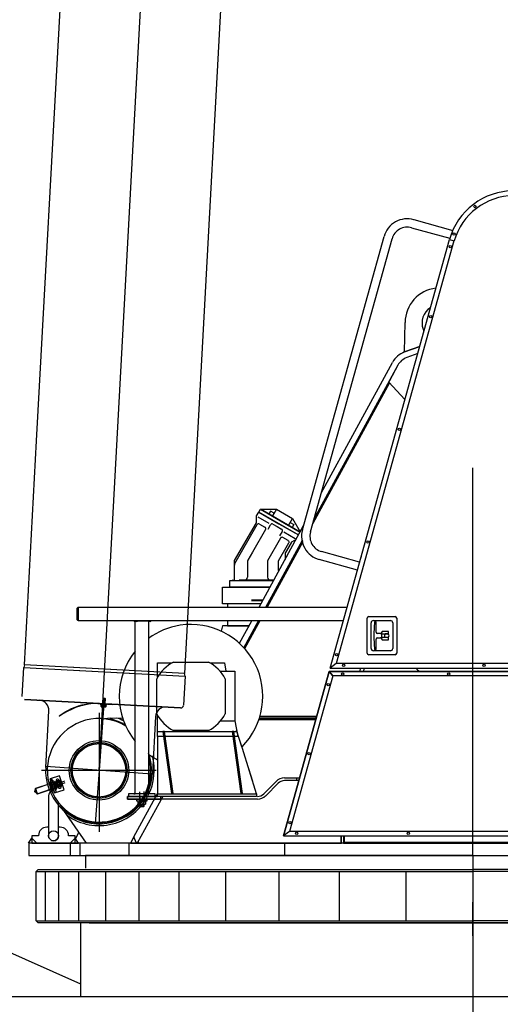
# Model space of a CAD drawing. Extents: x 26250 to 211390, y 12641 to 169243.
# Tile 95 of 132: x 191699 to 193138, y 14578 to 17525. Entities that reach past the tile are written whole.
import ezdxf

# ---------------------------------------------------------------- set-up
doc = ezdxf.new("R2010")
doc.units = 0
doc.header["$LTSCALE"] = 212.5
doc.linetypes.add('CENTER', pattern=[50.5, 30, -9, 2.5, -9])
doc.linetypes.add('HIDDEN', pattern=[12.6, 8.4, -4.2])
doc.layers.add('11', color=7, linetype='CONTINUOUS')

# ---------------------------------------------------------------- blocks, each defined once
blk = doc.blocks.new('*G37')
at = {"layer": '11', "color": 7, "linetype": 'CONTINUOUS'}
for p, q in [((191976.2, 15473.8), (191918.9, 15477.7)), ((191919, 15479.7), (191976.3, 15475.8)), ((191976.3, 15475.8), (191976.2, 15473.8)), ((191818.4, 15440), (191817.2, 15441.6))]:
    blk.add_line(p, q, dxfattribs=at)
at = {"layer": '11', "color": 7, "linetype": 'CENTER'}
blk.add_line((192096, 15266.9), (191776.8, 15289.2), dxfattribs=at)
at = {"layer": '11', "color": 7, "linetype": 'CONTINUOUS'}
blk.add_lwpolyline([(191817.2, 15441.6), (191825.9, 15447.6), (191835, 15453.2), (191844.5, 15458.3), (191854.4, 15462.9), (191864.6, 15467), (191875.1, 15470.6), (191885.8, 15473.7), (191896.8, 15476.3), (191907.9, 15478.3), (191919, 15479.7)], dxfattribs=at)
blk.add_circle((191936.4, 15278), 80, dxfattribs=at)
blk.add_arc((191936.4, 15278), 200.5, 95.0224, 126.0936, dxfattribs=at)
blk = doc.blocks.new('*G39')
at = {"layer": '11', "color": 7, "linetype": 'CONTINUOUS'}
for p, q in [((192879.3, 16926.5), (192995.9, 16894)), ((192872.6, 16902.4), (192986.9, 16870.6)), ((192545.6, 15998.3), (192790, 16876.1)), ((192569.7, 15991.6), (192814.1, 16869.4)), ((192717, 15901.3), (192602.7, 15933.1)), ((192710.3, 15877.2), (192596, 15909)), ((191873.9, 15765.9), (191871.1, 15763.1)), ((191871.1, 15763.1), (191873.9, 15763.1)), ((191871.4, 15763.3), (191871.4, 15763.1)), ((191871.9, 15763.9), (191871.9, 15763.1)), ((191873.3, 15763.1), (191872.2, 15764.2)), ((191872.2, 15763.1), (191872.2, 15763.6)), ((191872.5, 15764.5), (191873.9, 15763.1)), ((191873.9, 15763.6), (191872.8, 15764.7)), ((191873.1, 15765), (191873.9, 15764.1)), ((191873.6, 15765.6), (191873.6, 15765.3)), ((191873.9, 15726), (191873.9, 15766)), ((191873.9, 15766), (192679.4, 15766)), ((191873.9, 15765.8), (191873.9, 15765.9)), ((191873.9, 15763.1), (191873.9, 15765.9)), ((191873.9, 15764.7), (191873.9, 15765.3)), ((191873.9, 15726.2), (191871.1, 15729)), ((191871.1, 15729), (191873.9, 15729)), ((191871.4, 15728.8), (191871.4, 15729)), ((191871.9, 15728.2), (191871.9, 15729)), ((191872.2, 15729), (191872.2, 15728.5)), ((191873.3, 15729), (191872.2, 15727.9)), ((191872.5, 15727.6), (191873.9, 15729)), ((191873.9, 15728.5), (191872.8, 15727.3)), ((191873.1, 15727.1), (191873.9, 15728)), ((191873.6, 15726.5), (191873.6, 15726.8)), ((191873.9, 15729), (191873.9, 15726.2)), ((191873.9, 15727.4), (191873.9, 15726.8)), ((191873.9, 15726.3), (191873.9, 15726.2)), ((192668.2, 15726), (191873.9, 15726)), ((192044.5, 15722.5), (192041, 15726)), ((192041, 15726), (192044.5, 15726)), ((192041.3, 15725.7), (192041.3, 15726)), ((192042, 15725), (192043, 15726)), ((192042.3, 15726), (192042.3, 15725.3)), ((192043.7, 15726), (192042.3, 15724.6)), ((192042.7, 15724.3), (192044.4, 15726)), ((192044.5, 15725.4), (192043, 15723.9)), ((192043.4, 15723.6), (192044.5, 15724.7)), ((192044.1, 15722.9), (192044.1, 15723.3)), ((192044.5, 15726), (192044.5, 15722.5)), ((192044.5, 15207.8), (192044.5, 15726)), ((192044.5, 15726), (192084.5, 15726)), ((192044.5, 15724), (192044.5, 15723.2)), ((192044.5, 15722.6), (192044.5, 15722.5)), ((192049.5, 15722.3), (192046, 15726)), ((192046, 15726), (192049.5, 15726)), ((192046.2, 15726), (192048.6, 15723.6)), ((192050, 15722.6), (192046.6, 15726)), ((192046.9, 15726), (192049.9, 15723)), ((192049.9, 15723.4), (192047.3, 15726)), ((192047.6, 15726), (192049.8, 15723.8)), ((192049.8, 15724.2), (192048, 15726)), ((192048.3, 15726), (192049.7, 15724.6)), ((192049.6, 15725), (192048.7, 15726)), ((192049, 15726), (192049, 15725.4)), ((192049.5, 15726), (192049.5, 15722.3)), ((192049.5, 15725.9), (192049.5, 15726)), ((192084.5, 15726), (192084.5, 15689.8)), ((192089.5, 15722.5), (192093, 15726)), ((192093, 15726), (192089.5, 15726)), ((192089.5, 15726), (192089.5, 15722.5)), ((192089.5, 15725.4), (192091, 15723.9)), ((192090.6, 15723.6), (192089.5, 15724.7)), ((192089.5, 15724), (192089.5, 15723.2)), ((192089.5, 15722.6), (192089.5, 15722.5)), ((192091.3, 15724.3), (192089.6, 15726)), ((192089.9, 15722.9), (192089.9, 15723.3)), ((192090.3, 15726), (192091.7, 15724.6)), ((192092, 15725), (192091, 15726)), ((192091.7, 15726), (192091.7, 15725.3)), ((192092.7, 15725.7), (192092.7, 15726)), ((192084.5, 15689.8), (192084.5, 15643.9)), ((192084.5, 15643.9), (192084.5, 15207.8)), ((192728.5, 15574), (192731.3, 15584)), ((191952.8, 15432.2), (191952.8, 15432.2)), ((191953.4, 15432.1), (191953.4, 15432.3)), ((191970.4, 15429.3), (191970.4, 15429.7)), ((192429.8, 15207.7), (192467, 15244.8)), ((192472.6, 15239.2), (192435.5, 15202)), ((192491.7, 15255.1), (192537.1, 15255.1)), ((192534.9, 15247.1), (192491.7, 15247.1)), ((192044.5, 15212), (192040.3, 15207.8)), ((192043.5, 15207.8), (192041.9, 15209.4)), ((192042.3, 15209.8), (192044.4, 15207.8)), ((192044.5, 15208.5), (192042.7, 15210.3)), ((192043.2, 15210.7), (192044.5, 15209.3)), ((192044.5, 15210.2), (192043.6, 15211.1)), ((192044, 15211.5), (192044, 15211)), ((192044.5, 15211.9), (192044.5, 15212)), ((192044.5, 15207.8), (192044.5, 15212)), ((192084.5, 15211.9), (192084.5, 15212)), ((192084.5, 15212), (192088.7, 15207.8)), ((192084.5, 15207.8), (192084.5, 15212)), ((192084.5, 15210.2), (192085.4, 15211.1)), ((192085.8, 15210.7), (192084.5, 15209.3)), ((192084.5, 15208.5), (192086.3, 15210.3)), ((192086.7, 15209.8), (192084.6, 15207.8)), ((192085, 15211.5), (192085, 15211)), ((192085.5, 15207.8), (192087.1, 15209.4)), ((192021.9, 15191.8), (192021.9, 15199.8)), ((192021.9, 15199.8), (192060, 15199.8)), ((192410.7, 15191.8), (192021.9, 15191.8)), ((192040.3, 15207.8), (192044.5, 15207.8)), ((192040.6, 15208.1), (192040.6, 15207.8)), ((192041.5, 15209), (192042.7, 15207.8)), ((192041.8, 15207.8), (192041.8, 15208.6)), ((192084.5, 15207.8), (192044.5, 15207.8)), ((192060, 15199.8), (192111.9, 15199.8)), ((192088.7, 15207.8), (192084.5, 15207.8)), ((192087.5, 15209), (192086.3, 15207.8)), ((192087.2, 15207.8), (192087.2, 15208.6)), ((192088.4, 15208.1), (192088.4, 15207.8)), ((191821, 15174.5), (191821, 15174.5)), ((191835.2, 15160.5), (191835.2, 15160.6)), ((191735.3, 15075), (191735.3, 15074.6)), ((192051.1, 15060.1), (192053.2, 15063.8)), ((192053.2, 15063.8), (192055.4, 15060.1)), ((191750.1, 15060.1), (191750.1, 15060.1)), ((192050.9, 15060.1), (192050.9, 15060.2)), ((192055.4, 15060.1), (192051.1, 15060.1)), ((192055.1, 15060.1), (192055.1, 15060.3))]:
    blk.add_line(p, q, dxfattribs=at)
for radius in [89, 80]:
    blk.add_circle((191936.4, 15278), radius, dxfattribs=at)
for centre, radius, start, end in [((192859.9, 16856.6), 72.5, 74.4434, 164.4435), ((192859.9, 16856.6), 47.5, 74.4388, 164.4413), ((192615.5, 15978.8), 72.5, 164.4382, -105.5565), ((192615.5, 15978.8), 47.5, 164.4365, -105.56), ((192491.7, 15220.1), 35, 90, 134.9965), ((192491.7, 15220.1), 27, 90, 134.9973), ((192410.7, 15226.8), 27, -90, -44.9779), ((192410.7, 15226.8), 35, -90, -44.995)]:
    blk.add_arc(centre, radius, start, end, dxfattribs=at)
blk = doc.blocks.new('*G51')
at = {"layer": '11', "color": 7, "linetype": 'CONTINUOUS'}
for p, q in [((192628.7, 15584), (192985.8, 16866.7)), ((192998.8, 16863.1), (192646.5, 15597.5)), ((192985.8, 16866.7), (193000.3, 16862.7)), ((192985.8, 16866.7), (192998.8, 16863.1)), ((192851.7, 16530.4), (192852.8, 16618.6)), ((192907.2, 16598.5), (192909.4, 16592.4)), ((192851.7, 16530.4), (192896.8, 16547.2)), ((192896.8, 16547.2), (192851.7, 16530.4)), ((192890.9, 16525.7), (192857.9, 16513.6)), ((192890.9, 16525.7), (192857.9, 16513.6)), ((192890.9, 16525.7), (192857.9, 16513.6)), ((192831.4, 16490.6), (192580.6, 16030.9)), ((192831.4, 16490.6), (192580.6, 16030.9)), ((192602, 16107.6), (192815.6, 16499.2)), ((192831.4, 16490.6), (192797, 16427.5)), ((192806.5, 16437.9), (192576.6, 16016.5)), ((192580.6, 16030.9), (192804.1, 16440.5)), ((192804.1, 16440.5), (192852.6, 16388.4)), ((192408.3, 16040), (192415.3, 16050.9)), ((192408.3, 16021.7), (192408.3, 16037.5)), ((192446.4, 16016.8), (192412.6, 16036.3)), ((192415.3, 16050.9), (192420.3, 16059.6)), ((192534.8, 15981.9), (192415.3, 16050.9)), ((192415.3, 16050.9), (192475.1, 16016.4)), ((192420.3, 16059.6), (192538.6, 15991.3)), ((192538.6, 15991.3), (192420.3, 16059.6)), ((192420.3, 16059.6), (192468.2, 16059.6)), ((192450, 16054), (192445, 16045.4)), ((192461.2, 16047.5), (192450, 16054)), ((192468.2, 16059.6), (192456.2, 16038.9)), ((192456.2, 16038.9), (192461.2, 16047.5)), ((192456.2, 16038.9), (192503.9, 16011.3)), ((192468.2, 16059.6), (192515.9, 16032)), ((192341.8, 15906.2), (192407.6, 16019.2)), ((192343.1, 15897.4), (192410.1, 16013.5)), ((192415.7, 15766), (192549, 16010.5)), ((192417, 16015.3), (192433.2, 16005.9)), ((192442.7, 16000.4), (192450.2, 16013.4)), ((192457.1, 16015.3), (192470.1, 16007.8)), ((192470.1, 16007.8), (192483.1, 16000.3)), ((192475.1, 16016.4), (192533.8, 15982.5)), ((192503.9, 16011.3), (192515.9, 16032)), ((192503.9, 16011.3), (192508.9, 16020)), ((192508.9, 16020), (192520.2, 16013.5)), ((192520.2, 16013.5), (192515.2, 16004.8)), ((192515.9, 16032), (192539, 15992.1)), ((192435.1, 15999.1), (192395.8, 15931.1)), ((192484.9, 15993.4), (192477.4, 15980.4)), ((192489.7, 15991.8), (192523.5, 15972.3)), ((192436.2, 15766), (192546.1, 15967.5)), ((192546.1, 15967.5), (192436.2, 15766)), ((192546.1, 15967.5), (192436.2, 15766)), ((192546.7, 15961.7), (192440, 15766)), ((192480.1, 15973.1), (192440.8, 15905.1)), ((192474, 15905.1), (192505, 15958.7)), ((192503.2, 15965.6), (192486.9, 15975)), ((192511.8, 15959.4), (192494.5, 15930.5)), ((192526.7, 15969), (192513, 15961.2)), ((192526.7, 15969.1), (192526.7, 15969)), ((192395.8, 15931.1), (192382.1, 15907.4)), ((192493.8, 15928), (192493.8, 15909.2)), ((192341.8, 15848.6), (192341.8, 15903.7)), ((192341.8, 15846.6), (192341.8, 15892.4)), ((192380.8, 15902.4), (192380.8, 15856.6)), ((192440.8, 15905.1), (192440.8, 15856.6)), ((192474, 15876.6), (192474, 15905.1)), ((192328.3, 15826.6), (192328.3, 15846.6)), ((192328.3, 15846.6), (192459.6, 15846.6)), ((192336.8, 15846.6), (192336.8, 15848.6)), ((192336.8, 15848.6), (192338.6, 15848.6)), ((192356.6, 15848.6), (192460.7, 15848.6)), ((192370.8, 15846.6), (192360.4, 15846.6)), ((192450.8, 15846.6), (192450.8, 15846.6)), ((192305.8, 15826.6), (192410.8, 15826.6)), ((192305.8, 15776.6), (192305.8, 15826.6)), ((192448.7, 15826.6), (192328.3, 15826.6)), ((192410.8, 15826.6), (192448.7, 15826.6)), ((192421.4, 15776.6), (192305.8, 15776.6)), ((192410.8, 15776.6), (192320.8, 15776.6)), ((192320.8, 15776.6), (192320.8, 15766)), ((192393.3, 15786.6), (192426.9, 15786.6)), ((192393.5, 15788.1), (192428.1, 15788.1)), ((192421.4, 15776.6), (192410.8, 15776.6)), ((191870.9, 15729), (191870.9, 15763)), ((191870.9, 15763), (191873.9, 15763)), ((191873.9, 15763), (191873.9, 15729)), ((191873.9, 15729), (191870.9, 15729)), ((192320.8, 15726), (192320.8, 15710.1)), ((192356.9, 15658.3), (192393.8, 15726)), ((192370, 15644.7), (192414.3, 15726)), ((192414.3, 15726), (192370, 15644.7)), ((192414.3, 15726), (192370, 15644.7)), ((192418.2, 15726), (192372.4, 15642.1)), ((192739.2, 15629.1), (192739.2, 15733.4)), ((192744.2, 15738.4), (192823.1, 15738.4)), ((192751.2, 15643.1), (192751.2, 15719.4)), ((192758.2, 15726.4), (192809.1, 15726.4)), ((192761.2, 15722.2), (192759.2, 15687.7)), ((192766.2, 15722.2), (192761.2, 15722.2)), ((192766.2, 15691.7), (192766.2, 15722.2)), ((192816.1, 15719.4), (192816.1, 15643.1)), ((192828.1, 15733.4), (192828.1, 15629.1)), ((192305.8, 15710.1), (192302.6, 15694.5)), ((192385.2, 15710.1), (192305.8, 15710.1)), ((192320.8, 15710.1), (192385.2, 15710.1)), ((192759.2, 15687.7), (192759.2, 15674.7)), ((192779.3, 15687.7), (192770.2, 15687.7)), ((192784.9, 15693.7), (192781.8, 15689.1)), ((192783.9, 15675.7), (192783.9, 15686.7)), ((192783.9, 15686.7), (192802.9, 15686.7)), ((192802.9, 15693.7), (192784.9, 15693.7)), ((192802.8, 15686.2), (192793, 15686.2)), ((192802.9, 15686.7), (192802.9, 15693.7)), ((192353.8, 15661.1), (192358.4, 15661.1)), ((192759.2, 15674.7), (192761.2, 15640.2)), ((192766.2, 15640.2), (192766.2, 15670.7)), ((192770.2, 15674.7), (192779.3, 15674.7)), ((192781.8, 15673.4), (192784.9, 15668.7)), ((192802.9, 15675.7), (192783.9, 15675.7)), ((192784.9, 15668.7), (192802.9, 15668.7)), ((192793, 15676.2), (192802.8, 15676.2)), ((192802.9, 15668.7), (192802.9, 15675.7)), ((192823.1, 15624.1), (192744.2, 15624.1)), ((192809.1, 15636.1), (192758.2, 15636.1)), ((192761.2, 15640.2), (192766.2, 15640.2)), ((192111.9, 15556.5), (192111.9, 15599.7)), ((192111.9, 15599.7), (192155.1, 15599.7)), ((192159.8, 15602.2), (192264, 15602.2)), ((192268.7, 15599.7), (192311.9, 15599.7)), ((192311.9, 15599.7), (192316.5, 15574.7)), ((192646.5, 15597.5), (192628.7, 15584)), ((192646.5, 15597.5), (192628.7, 15584)), ((195221.4, 15597.5), (192646.5, 15597.5)), ((192299.1, 15574.7), (192343.4, 15574.7)), ((192343.4, 15574.7), (192343.4, 15424.7)), ((192488.8, 15081.6), (192625.9, 15574)), ((192625.9, 15574), (192488.8, 15081.6)), ((192625.9, 15574), (192636.2, 15560.6)), ((192636.2, 15560.5), (192625.9, 15574)), ((192625.9, 15574), (194653.7, 15574)), ((194653.7, 15574), (192625.9, 15574)), ((192628.7, 15584), (195234.9, 15584)), ((192719.8, 15584), (192716.2, 15574)), ((192109.4, 15447.6), (192109.4, 15551.9)), ((192314.4, 15551.9), (192314.4, 15447.6)), ((192636.2, 15560.6), (192506.6, 15095.1)), ((194608.5, 15560.5), (192636.2, 15560.5)), ((191970.8, 15434.1), (191952.5, 15432.2)), ((191963.3, 15430.7), (191968.5, 15429.7)), ((191968.5, 15429.7), (191970.8, 15429.7)), ((191970.8, 15434.1), (192007.6, 15435.2)), ((191970.8, 15431.2), (191970.8, 15434.1)), ((191970.8, 15429.7), (191970.8, 15434.1)), ((192111.9, 15379.7), (192111.9, 15442.9)), ((192343.4, 15424.7), (192299.1, 15424.7)), ((192343.4, 15426.5), (192351.9, 15379.7)), ((192414.8, 15429.9), (192585.8, 15429.9)), ((192586.4, 15432), (192415.5, 15432)), ((192586.4, 15432), (192415.5, 15432)), ((192588, 15438), (192417.5, 15438)), ((192417.5, 15438), (192588, 15438)), ((192417.5, 15438), (192588, 15438)), ((192418.2, 15440.2), (192588.6, 15440.2)), ((192111.9, 15394.7), (192349.2, 15394.7)), ((192127.8, 15394.7), (192153.9, 15208.7)), ((192132.8, 15394.7), (192127.8, 15394.7)), ((192158.8, 15208.7), (192132.8, 15394.7)), ((192264, 15397.2), (192159.8, 15397.2)), ((192334.8, 15394.7), (192360.9, 15208.7)), ((192339.8, 15394.7), (192334.8, 15394.7)), ((192365.8, 15208.7), (192339.8, 15394.7)), ((192364.1, 15348.6), (192348.6, 15398)), ((192129.8, 15379.7), (192111.9, 15379.7)), ((192111.9, 15379.7), (192111.9, 15207.8)), ((192129.8, 15379.7), (192111.9, 15379.7)), ((192134.2, 15384.8), (192129.2, 15384.8)), ((192336.8, 15379.7), (192134.9, 15379.7)), ((192336.8, 15379.7), (192134.9, 15379.7)), ((192341.1, 15384.8), (192336.2, 15384.8)), ((192351.9, 15379.7), (192341.9, 15379.7)), ((192351.9, 15379.7), (192341.9, 15379.7)), ((192354.5, 15379.7), (192351.9, 15379.7)), ((192365.9, 15343.7), (192354.5, 15379.7)), ((192408.2, 15207.8), (192365.9, 15343.7)), ((192396.8, 15244.2), (192384.8, 15282.4)), ((191745.7, 15224.1), (191789.9, 15238.8)), ((191814.3, 15245.9), (191785.9, 15236.4)), ((191789.5, 15240.2), (191796, 15220.4)), ((191818.1, 15261.9), (191789.6, 15252.4)), ((191789.6, 15252.4), (191794.3, 15254)), ((191789.6, 15252.4), (191803.5, 15210.7)), ((191803.5, 15210.7), (191789.6, 15252.4)), ((191790.9, 15244.3), (191790.3, 15244.1)), ((191790.3, 15244.1), (191790.3, 15243.9)), ((191793.3, 15241.4), (191799.8, 15221.7)), ((191793.3, 15241.4), (191799.8, 15221.7)), ((191794.3, 15254), (191808.2, 15212.3)), ((191798, 15243), (191804.6, 15223.3)), ((191798, 15243), (191804.6, 15223.3)), ((191798.1, 15246.7), (191798.8, 15246.9)), ((191798.8, 15246.9), (191798.8, 15247.1)), ((191801.7, 15240.4), (191800.2, 15240.4)), ((191801.7, 15240.7), (191801.7, 15240.4)), ((191801.8, 15244.3), (191808.3, 15224.5)), ((191805.1, 15243.9), (191814, 15246.9)), ((191808.1, 15245.9), (191814.4, 15227)), ((191809, 15241.6), (191815.5, 15245.4)), ((191809, 15234.1), (191809, 15241.6)), ((191814, 15246.9), (191819.7, 15229.8)), ((191815.1, 15243.5), (191815.1, 15243.7)), ((191815.5, 15245.4), (191822, 15241.6)), ((191822.9, 15229.8), (191816.6, 15248.8)), ((191817.9, 15244.1), (191821.4, 15243.3)), ((191825, 15241), (191818.1, 15261.9)), ((191822, 15241.6), (191822, 15234.1)), ((191823.8, 15243), (191833.7, 15246.7)), ((191831.9, 15220.1), (191825, 15241)), ((191825.5, 15238), (191835.4, 15241.7)), ((192527.9, 15255.1), (192527.9, 15247.1)), ((191743.8, 15214), (191746.2, 15222.7)), ((191750.9, 15208.5), (191743.8, 15214)), ((191751.4, 15207.1), (191745.7, 15224.1)), ((191785.9, 15236.4), (191746, 15223.2)), ((191746, 15223.2), (191751.1, 15208)), ((191746.2, 15222.7), (191750.9, 15208.5)), ((191751.1, 15208), (191790.9, 15221.3)), ((191795.6, 15221.8), (191751.4, 15207.1)), ((191790.9, 15221.3), (191819.4, 15230.7)), ((191791.7, 15237.3), (191791.7, 15237.6)), ((191791.7, 15237.6), (191793.2, 15237.6)), ((191796.1, 15224), (191796.1, 15224.3)), ((191796.1, 15224.3), (191797.6, 15224.3)), ((191819.4, 15230.7), (191797.1, 15223.3)), ((191798.3, 15217.6), (191798.3, 15217.8)), ((191798.3, 15217.8), (191799.7, 15217.8)), ((191803.5, 15210.7), (191831.9, 15220.1)), ((191808.2, 15212.3), (191803.5, 15210.7)), ((191806.1, 15227.1), (191804.6, 15227.1)), ((191806.1, 15227.4), (191806.1, 15227.1)), ((191808.2, 15220.6), (191806.9, 15220.6)), ((191808.2, 15220.8), (191808.2, 15220.6)), ((191815.5, 15230.4), (191809, 15234.1)), ((191819.7, 15229.8), (191810.8, 15226.8)), ((191822, 15234.1), (191815.5, 15230.4)), ((191818.6, 15233.1), (191818.6, 15233.2)), ((191821, 15234.5), (191823.4, 15237.1)), ((192058.5, 15170), (192058.5, 15213.2)), ((192070.5, 15213.2), (192070.5, 15170)), ((191785.2, 15202.1), (191785.2, 15082.1)), ((191815.2, 15082.1), (191815.2, 15181.4)), ((192111.9, 15199.8), (192021.9, 15199.8)), ((192021.9, 15199.8), (192021.9, 15191.8)), ((192021.9, 15191.8), (192121.9, 15191.8)), ((192024.5, 15207.8), (192024.5, 15199.8)), ((192104.5, 15207.8), (192024.5, 15207.8)), ((192024.5, 15199.8), (192104.5, 15199.8)), ((192040.9, 15079), (192111.9, 15209.1)), ((192049.5, 15191.8), (192079.5, 15191.8)), ((192049.5, 15185.8), (192049.5, 15191.8)), ((192079.5, 15185.8), (192049.5, 15185.8)), ((192127.3, 15199.8), (192051.1, 15060.1)), ((192127.3, 15199.8), (192051.1, 15060.1)), ((192053.5, 15176.8), (192053.5, 15184.8)), ((192072.7, 15185.8), (192056.3, 15185.8)), ((192070.5, 15198.8), (192058.5, 15198.8)), ((192058.9, 15176.7), (192058.9, 15184.8)), ((192059.6, 15168.8), (192059.6, 15198.8)), ((192069.4, 15168.8), (192069.4, 15198.8)), ((192070.1, 15176.7), (192070.1, 15184.8)), ((192075.5, 15184.8), (192075.5, 15176.8)), ((192079.5, 15191.8), (192079.5, 15185.8)), ((192104.5, 15199.8), (192104.5, 15207.8)), ((192111.9, 15207.8), (192408.2, 15207.8)), ((192111.9, 15199.8), (192111.9, 15207.8)), ((192111.9, 15207.8), (192407.9, 15207.8)), ((192407.9, 15199.8), (192111.9, 15199.8)), ((192121.9, 15191.8), (192121.9, 15199.8)), ((192153.9, 15208.7), (192158.8, 15208.7)), ((192360.9, 15208.7), (192365.8, 15208.7)), ((192407.9, 15207.8), (192407.9, 15199.8)), ((191831.1, 15157.8), (191820.9, 15174.7)), ((191827.7, 15167.6), (191829.6, 15165.7)), ((191829.6, 15165.7), (191831.7, 15163.8)), ((191831.1, 15157.8), (191833.5, 15159.4)), ((191833.5, 15159.4), (191831.1, 15157.8)), ((191898.7, 15060.1), (191831.1, 15157.8)), ((191831.7, 15163.8), (191833.7, 15161.9)), ((191835.3, 15160.5), (191833.5, 15159.4)), ((191833.7, 15161.9), (191835.3, 15160.5)), ((192072.7, 15175.8), (192056.3, 15175.8)), ((192059.6, 15168.8), (192058.5, 15170)), ((192070.5, 15170), (192058.5, 15170)), ((192069.4, 15168.8), (192059.6, 15168.8)), ((192070.5, 15170), (192069.4, 15168.8)), ((191785.2, 15107.7), (191780.2, 15107.7)), ((191820.2, 15107.7), (191815.2, 15107.7)), ((191865.5, 15072.5), (191876.3, 15092.4)), ((192506.6, 15095.1), (192488.8, 15081.6)), ((192506.5, 15095.1), (192488.8, 15081.6)), ((193898.9, 15095.1), (192506.5, 15095.1)), ((191725.2, 15060.1), (191735.2, 15075.1)), ((191755.2, 15082.1), (191735.2, 15082.1)), ((191735.2, 15082.1), (191735.2, 15060.1)), ((191735.2, 15075.1), (191750.2, 15060.1)), ((191755.2, 15082.7), (191755.2, 15082.1)), ((191845.2, 15082.1), (191845.2, 15082.7)), ((191865.2, 15082.1), (191845.2, 15082.1)), ((191865.2, 15075.1), (191850.2, 15060.1)), ((191865.2, 15060.1), (191865.2, 15082.1)), ((191875.2, 15060.1), (191865.2, 15075.1)), ((192040.9, 15079), (192030.6, 15060.1)), ((192047.6, 15062), (192040.9, 15079)), ((192047.6, 15062), (192040.9, 15079)), ((192051.1, 15060.1), (192047.6, 15062)), ((192051.1, 15060.1), (192047.6, 15062)), ((192488.8, 15081.6), (193903, 15081.6)), ((192488.8, 15081.6), (193903, 15081.6)), ((192660.2, 15081.6), (192660.2, 15060.1)), ((192662.4, 15060.1), (192662.4, 15081.6)), ((192662.4, 15060.1), (192662.4, 15081.6)), ((192668.4, 15081.6), (192668.4, 15060.1)), ((192668.4, 15081.6), (192668.4, 15060.1)), ((192670.6, 15081.6), (192670.6, 15063.4)), ((192670.6, 15063.4), (194065.5, 15063.4)), ((191735.2, 15060.1), (191725.2, 15060.1)), ((194217.4, 15060.1), (191726.6, 15060.1)), ((191726.6, 15060.1), (191726.6, 15023.1)), ((191750.2, 15060.1), (191735.2, 15060.1)), ((191735.2, 15060.1), (191800.2, 15060.1)), ((191800.2, 15060.1), (191865.2, 15060.1)), ((191849.6, 15060.1), (191849.6, 15023.1)), ((191850.2, 15060.1), (191865.2, 15060.1)), ((191858.7, 15060.1), (191872.4, 15060.1)), ((191865.2, 15060.1), (191875.2, 15060.1)), ((191878.7, 15060.1), (191878.7, 15023.1)), ((192676.4, 15060.1), (191898.7, 15060.1)), ((192025.9, 15060.1), (192025.9, 15023.1)), ((192030.6, 15060.1), (192051.1, 15060.1)), ((192051.1, 15060.1), (192662.4, 15060.1)), ((192491.8, 15060.1), (192491.8, 15023.1)), ((192668.4, 15060.1), (192662.4, 15060.1)), ((192668.4, 15060.1), (194071.6, 15060.1)), ((192678.4, 15060.1), (194516.4, 15060.1)), ((191726.6, 15023.1), (194129.6, 15023.1)), ((193056.4, 15023.1), (191895.4, 15023.1)), ((191895.4, 15023.1), (191895.4, 14985.1)), ((193056.4, 15023.1), (194129.6, 15023.1)), ((191748.4, 14975.1), (191754.4, 14981.1)), ((191748.4, 14827.1), (191748.4, 14975.1)), ((191748.4, 14975.1), (193056.4, 14975.1)), ((191754.4, 14981.1), (193056.4, 14981.1)), ((191776.4, 14827.1), (191776.4, 14975.1)), ((191816.4, 14827.1), (191816.4, 14975.1)), ((191876.4, 14827.1), (191876.4, 14975.1)), ((191956.4, 14827.1), (191956.4, 14975.1)), ((192056.4, 14827.1), (192056.4, 14975.1)), ((192176.4, 14827.1), (192176.4, 14975.1)), ((192316.4, 14827.1), (192316.4, 14975.1)), ((192476.4, 14827.1), (192476.4, 14975.1)), ((192656.4, 14827.1), (192656.4, 14975.1)), ((192856.4, 14827.1), (192856.4, 14975.1)), ((194129.6, 14981.1), (193056.4, 14981.1)), ((194129.6, 14975.1), (193056.4, 14975.1)), ((191754.4, 14821.1), (191748.4, 14827.1)), ((191748.4, 14827.1), (193056.4, 14827.1)), ((194127.6, 14827.1), (193056.4, 14827.1)), ((193056.4, 14821.1), (191754.4, 14821.1)), ((193056.4, 14821.1), (194110.5, 14821.1))]:
    blk.add_line(p, q, dxfattribs=at)
at = {"layer": '11', "color": 7, "linetype": 'CENTER'}
for p, q in [((193056.4, 15023.1), (193056.4, 16183.4)), ((191936.4, 15450.3), (191936.4, 15278)), ((191936.4, 15278), (191764.2, 15278)), ((192107.8, 15278), (191936.4, 15278)), ((191936.4, 15278), (191936.4, 15094.1)), ((193056.4, 15023.1), (193056.4, 14756.1))]:
    blk.add_line(p, q, dxfattribs=at)
at = {"layer": '11', "color": 7, "linetype": 'HIDDEN'}
blk.add_line((192721.7, 15918), (192723.6, 15918), dxfattribs=at)
at = {"layer": '11', "color": 7, "linetype": 'CONTINUOUS'}
for points in [[(192408.3, 16037.5), (192408.3, 16037.7), (192408.3, 16038), (192408.3, 16038.2), (192408.3, 16038.5), (192408.3, 16038.8), (192408.3, 16039), (192408.3, 16039.3), (192408.3, 16039.5), (192408.3, 16039.7), (192408.3, 16040)], [(192513, 15961.2), (192512.8, 15961.1), (192512.6, 15961), (192512.4, 15960.8), (192512.2, 15960.6), (192512.1, 15960.4), (192512, 15960.3), (192511.9, 15960.1), (192511.9, 15959.8), (192511.8, 15959.6), (192511.8, 15959.4)], [(192341.8, 15903.7), (192341.8, 15904), (192341.8, 15904.3), (192341.8, 15904.5), (192341.8, 15904.8), (192341.8, 15905), (192341.8, 15905.3), (192341.8, 15905.5), (192341.8, 15905.8), (192341.8, 15906), (192341.8, 15906.2)], [(192084.5, 15323.7), (192084.7, 15323.2), (192084.8, 15322.6), (192084.9, 15322), (192085, 15321.5), (192085.1, 15320.9), (192085.2, 15320.4), (192085.3, 15319.8), (192085.3, 15319.3), (192085.3, 15318.7), (192085.4, 15318.2)], [(191790.3, 15243.9), (191789.9, 15243.2), (191789.7, 15242.5), (191789.6, 15241.7), (191789.5, 15241), (191789.6, 15240.2), (191789.8, 15239.5), (191790.2, 15238.8), (191790.6, 15238.2), (191791.1, 15237.7), (191791.7, 15237.3)], [(191800, 15240.2), (191799.5, 15240.6), (191799, 15241.1), (191798.6, 15241.7), (191798.2, 15242.3), (191797.9, 15243), (191797.8, 15243.8), (191797.7, 15244.6), (191797.8, 15245.3), (191797.9, 15246), (191798.1, 15246.7)], [(191798.8, 15247.1), (191799.5, 15246.7), (191800.1, 15246.3), (191800.7, 15245.7), (191801.2, 15245), (191801.6, 15244.3), (191801.8, 15243.6), (191802, 15242.8), (191802, 15242.1), (191801.9, 15241.3), (191801.7, 15240.7)], [(191804.6, 15226.9), (191803.8, 15228), (191803, 15229.2), (191802.4, 15230.5), (191801.7, 15231.8), (191801.2, 15233.1), (191800.8, 15234.5), (191800.5, 15235.9), (191800.2, 15237.3), (191800.1, 15238.8), (191800, 15240.2)], [(191801.7, 15240.7), (191802.5, 15239.5), (191803.3, 15238.3), (191804, 15237.1), (191804.6, 15235.8), (191805.1, 15234.4), (191805.5, 15233), (191805.9, 15231.6), (191806.1, 15230.2), (191806.3, 15228.8), (191806.3, 15227.4)], [(191814.8, 15241.8), (191816.7, 15241.7), (191818.4, 15240.6), (191819.3, 15239), (191819.4, 15237), (191818.5, 15235.3), (191817, 15234.2), (191815.1, 15233.9), (191813.3, 15234.6), (191812, 15236), (191811.6, 15237.9)], [(191815.1, 15243.7), (191815.4, 15243.7), (191815.7, 15243.8), (191816, 15243.9), (191816.3, 15243.9), (191816.6, 15244), (191816.9, 15244), (191817.1, 15244), (191817.4, 15244), (191817.7, 15244.1), (191817.9, 15244.1)], [(191821.4, 15243.3), (191821.6, 15243.2), (191821.9, 15243.2), (191822.1, 15243.1), (191822.4, 15243.1), (191822.6, 15243.1), (191822.9, 15243.1), (191823.1, 15243.1), (191823.3, 15243.1), (191823.6, 15243), (191823.8, 15243)], [(191799.7, 15217.8), (191799.9, 15218.5), (191800, 15219.2), (191800.1, 15220), (191800, 15220.8), (191799.8, 15221.6), (191799.5, 15222.3), (191799.1, 15223), (191798.7, 15223.6), (191798.2, 15224.1), (191797.6, 15224.5)], [(191806.9, 15220.6), (191806.3, 15221), (191805.8, 15221.4), (191805.3, 15222), (191804.9, 15222.6), (191804.6, 15223.3), (191804.4, 15224), (191804.3, 15224.8), (191804.3, 15225.5), (191804.4, 15226.2), (191804.6, 15226.9)], [(191806.3, 15227.4), (191806.8, 15226.9), (191807.3, 15226.4), (191807.8, 15225.9), (191808.1, 15225.2), (191808.4, 15224.5), (191808.6, 15223.7), (191808.6, 15223), (191808.6, 15222.2), (191808.4, 15221.5), (191808.2, 15220.8)], [(191818.6, 15233.2), (191818.9, 15233.3), (191819.2, 15233.4), (191819.5, 15233.5), (191819.7, 15233.6), (191820, 15233.7), (191820.2, 15233.9), (191820.4, 15234), (191820.6, 15234.2), (191820.8, 15234.3), (191821, 15234.5)], [(191823.4, 15237.1), (191823.6, 15237.2), (191823.8, 15237.4), (191824, 15237.5), (191824.2, 15237.7), (191824.4, 15237.8), (191824.6, 15237.8), (191824.8, 15237.9), (191825, 15237.9), (191825.3, 15238), (191825.5, 15238)], [(192058.5, 15213.2), (192058.5, 15213.8)]]:
    blk.add_lwpolyline(points, dxfattribs=at)
for centre, radius in [((193062.3, 16965.9), 3.5), ((192999.9, 16883.5), 3.5), ((192988.2, 16845.3), 3.5), ((192929.8, 16635.8), 3.5), ((192835.9, 16298.5), 3.5), ((192742, 15961.3), 3.5), ((192648.1, 15624), 3.5), ((192668.7, 15592), 3.5), ((193089.7, 15592), 3.5), ((192665.9, 15566), 3.5), ((192983.9, 15566), 3.5), ((192623.1, 15534), 3.5), ((191936.4, 15278), 84), ((191936.4, 15278), 84), ((191936.4, 15278), 80), ((192565.7, 15327.8), 3.5), ((191815.5, 15237.9), 10.5), ((191815.5, 15237.9), 6.5), ((191815.5, 15237.9), 4.2), ((191815.5, 15237.9), 3.2), ((192508.2, 15121.6), 3.5), ((191800.2, 15082.1), 15), ((192528.8, 15089.6), 3.5), ((192862.6, 15089.6), 3.5)]:
    blk.add_circle(centre, radius, dxfattribs=at)
at = {"layer": '11', "color": 7, "linetype": 'HIDDEN'}
blk.add_circle((191936.4, 15278), 80, dxfattribs=at)
at = {"layer": '11', "color": 7, "linetype": 'CONTINUOUS'}
for centre, radius, start, end in [((193178.5, 16813), 200, 90, 164.4418), ((193178.5, 16813), 185, 90, 164.4419), ((192957.8, 16617.2), 105, 96.7953, 179.2668), ((192957.8, 16617.2), 54, 122.1457, -159.6853), ((192875.3, 16466.7), 68, 110.3183, 151.3882), ((192875.3, 16466.6), 50, 110.3227, 151.3786), ((192875.3, 16466.6), 50, 110.3227, 151.3786), ((192875.3, 16466.6), 50, 110.3227, 151.3786), ((192403.3, 16021.7), 4.98, -30.0981, -0.0008), ((192414.5, 16011), 5, 60.0094, 150.0094), ((192430.7, 16001.6), 4.99, -30.0279, 60.0677), ((192454.6, 16010.9), 5, 59.9919, 150.0397), ((192480.6, 15995.9), 5, -29.9451, 59.9943), ((192484.4, 15970.6), 5, 60.0746, 149.9664), ((192500.7, 15961.2), 4.99, -30.1236, 60.0631), ((192498.8, 15928), 4.99, 149.9849, -179.9657), ((192351.8, 15892.4), 10, 150.0141, 179.9469), ((192390.8, 15902.4), 10, 150.0094, 179.9992), ((192370.8, 15856.6), 10, -90, -0.035), ((192450.8, 15856.6), 10, 180, -90), ((192211.9, 15499.7), 215, 98.7748, 126.3379), ((192211.9, 15499.7), 215, -44.7268, 98.7757), ((192744.2, 15733.4), 5, 90, 180), ((192758.2, 15719.4), 7, 90, 180), ((192809.1, 15719.4), 7, 0, 90.025), ((192823.1, 15733.4), 5, 0, 89.965), ((192770.2, 15691.7), 4, 180, -90), ((192779.3, 15690.7), 2.99, -90, -33.6577), ((192797.9, 15681.2), 7, 134.4158, -134.4007), ((192797.9, 15681.2), 7, -45.5838, 45.564), ((192770.2, 15670.7), 4, 90, 180), ((192779.3, 15671.7), 3, 33.6748, 89.9426), ((192211.9, 15499.7), 215, 141.1345, -141.1377), ((192744.2, 15629.1), 5, 180, -90), ((192758.2, 15643.1), 7, 180, -89.975), ((192809.1, 15643.1), 7.01, -90, -0.05), ((192823.1, 15629.1), 5, -90, -0.0699), ((192211.9, 15499.7), 115, 116.9612, 153.0356), ((192211.9, 15499.7), 115, 26.9635, 63.0378), ((192956.4, 15654), 100.1, -135.6683, -126.9935), ((192211.9, 15499.7), 115, -153.0365, -116.9621), ((192211.9, 15499.7), 115, -63.0388, -26.9644), ((191936.4, 15278.1), 155, 104.9967, -165.0001), ((191936.4, 15278), 155, 58.8621, 104.9992), ((191936.4, 15278), 157, 59.8723, 77.3365), ((191936.2, 15277.6), 165.8, 63.6266, 71.2759), ((191936.4, 15278), 157, -26.7933, 18.8414), ((191936.6, 15277.4), 154.3, -75.0016, 15.3365), ((191936.4, 15278.1), 165.4, -26.813, 15.0246), ((192212, 15499.8), 215.1, -126.3398, -117.7218), ((191788.2, 15239.8), 5.29, -21.3538, 59.3193), ((191812.4, 15247.4), 4.5, 18.3863, -161.5891), ((191800.2, 15202.1), 15, 112.9275, 179.9983), ((191936.4, 15278.1), 155, -164.9984, -75.0005), ((191812.5, 15236.9), 20.8, 178.6885, -141.8995), ((191776.8, 15225), 20.8, -1.3643, 38.118), ((191801, 15222.1), 5.29, 158.7198, -120.6923), ((191818.7, 15228.4), 4.5, -161.6137, 18.374), ((192071.1, 15213.2), 0.601, 90, 179.7092), ((191936.4, 15278), 157, -130.9255, -26.7944), ((191936.4, 15278), 165.4, -124.9109, -26.8081), ((192056.3, 15181.6), 4.19, 50.324, 130.8967), ((192064.5, 15169.3), 16.5, 70.2829, 109.7307), ((192072.7, 15181.6), 4.19, 49.1058, 129.6785), ((192056.3, 15180), 4.19, -130.8942, -50.3481), ((192064.5, 15192.2), 16.5, -109.7235, -70.2829), ((192072.7, 15180), 4.19, -129.6493, -49.1033), ((191780.2, 15082.7), 25, 90, 180), ((191820.2, 15082.7), 25, 0, 90), ((191800.2, 15082.1), 15, 180, 0)]:
    blk.add_arc(centre, radius, start, end, dxfattribs=at)
blk = doc.blocks.new('*G52')
at = {"layer": '11', "color": 7, "linetype": 'CENTER'}
for p, q in [((191936.4, 15278), (192196.9, 20072.8)), ((191950.3, 15477.6), (191936.4, 15278)), ((191950, 15473.6), (191950.1, 15475.6)), ((191950.1, 15475.6), (191950, 15473.6)), ((191951.4, 15493.5), (191950.3, 15473.2)), ((191949.6, 15467.9), (191949.9, 15473.2)), ((191936.4, 15278), (191925.3, 15118.4))]:
    blk.add_line(p, q, dxfattribs=at)
at = {"layer": '11', "color": 7, "linetype": 'CONTINUOUS'}
for p, q in [((191749.6, 16264.6), (191953.4, 20015)), ((192432.7, 19988.9), (192192.5, 15567.6)), ((191713.2, 15593.6), (191749.6, 16264.6)), ((191713.2, 15593.6), (191710.7, 15585.7)), ((192192.5, 15567.6), (191713.2, 15593.6)), ((191933.8, 15581.6), (191713.2, 15593.6)), ((191706, 15498.9), (191710.7, 15585.7)), ((191710.7, 15585.7), (192194, 15559.5)), ((191710.7, 15585.7), (191933.4, 15573.6)), ((191971.3, 15571.6), (192194, 15559.5)), ((192192.5, 15567.6), (191971.8, 15579.6)), ((192194, 15559.5), (192192.5, 15567.6)), ((192194, 15559.5), (192189.3, 15472.6)), ((192180.9, 15465.1), (191713.6, 15490.4)), ((191713.6, 15490.4), (192180.9, 15465.1)), ((191942, 15474), (191942.1, 15476.1)), ((191942.1, 15476.1), (191958.1, 15475.3)), ((191947.4, 15493.7), (191946.3, 15474.2)), ((191954.2, 15477.3), (191946.3, 15477.7)), ((191948.1, 15493.8), (191947.3, 15477.8)), ((191955.3, 15492.5), (191947.3, 15492.9)), ((191948.1, 15493.7), (191947.4, 15493.7)), ((191955.1, 15493.3), (191948.1, 15493.7)), ((191954.6, 15493.3), (191953.7, 15477.3)), ((191954, 15473.3), (191955, 15492.5)), ((191955, 15492.5), (191955.1, 15493.3)), ((191958.1, 15475.3), (191958, 15473)), ((191776.6, 15286.7), (191785.8, 15456.5)), ((191950, 15473.6), (191942, 15474)), ((191942.5, 15469.2), (191942.8, 15473.7)), ((191942.8, 15473.7), (191957.1, 15472.7)), ((191956.4, 15472.7), (191943.5, 15473.4)), ((191943.5, 15473.4), (191943.5, 15473.4)), ((191955.2, 15467.5), (191944, 15468.1)), ((191945.5, 15469), (191945.8, 15473.5)), ((191958, 15473), (191950, 15473.6)), ((191953.7, 15468.4), (191954, 15472.9)), ((191956.4, 15472.7), (191956.4, 15472.7)), ((191957.1, 15472.7), (191956.8, 15468.2)), ((192180.9, 15465.1), (192137, 15467.4)), ((192105.4, 15439.1), (192096.1, 15269.4))]:
    blk.add_line(p, q, dxfattribs=at)
for points in [[(191946.3, 15474.2), (191945.6, 15473.9)], [(191956.8, 15468.2), (191956.6, 15467.9), (191956.3, 15467.7), (191955.9, 15467.6), (191955.6, 15467.5), (191955.2, 15467.5), (191954.9, 15467.5), (191954.5, 15467.7), (191954.2, 15467.9), (191954, 15468.1), (191953.7, 15468.4)], [(191954.4, 15473.3), (191954, 15473.3)]]:
    blk.add_lwpolyline(points, dxfattribs=at)
blk.add_circle((191936.4, 15278), 80, dxfattribs=at)
at = {"layer": '11', "color": 7, "linetype": 'HIDDEN'}
blk.add_circle((191936.4, 15278), 80, dxfattribs=at)
at = {"layer": '11', "color": 7, "linetype": 'CONTINUOUS'}
for centre, radius, start, end in [((191755.9, 15458.1), 30, -3.11, 86.9075), ((191944.1, 15470.2), 1.88, -148.0506, -39.8509), ((191950.4, 15479.1), 11.3, -115.3792, -72.5582), ((192135.3, 15437.5), 30, 86.89, 176.925), ((192181.3, 15473), 8, -93.11, -3.0881), ((191936.4, 15278), 160, 176.89, -3.1111)]:
    blk.add_arc(centre, radius, start, end, dxfattribs=at)
blk = doc.blocks.new('*G53')
at = {"layer": '11', "color": 7, "linetype": 'CONTINUOUS'}
for p, q in [((193056.4, 14782.1), (193056.4, 14883.4)), ((194231.4, 14821.1), (191881.4, 14821.1)), ((191881.4, 14821.1), (191881.4, 14601.1)), ((191906.4, 14821.1), (194206.4, 14821.1)), ((193121.7, 14821.1), (192982.4, 14821.1)), ((191606, 14761.6), (191881.4, 14639.1)), ((191463.3, 14601.1), (194691.8, 14601.1)), ((191881.4, 14601.1), (194231.4, 14601.1))]:
    blk.add_line(p, q, dxfattribs=at)
at = {"layer": '11', "color": 7, "linetype": 'CENTER'}
blk.add_line((193056.4, 14851.5), (193056.4, 13398.6), dxfattribs=at)

msp = doc.modelspace()

# ---------------------------------------------------------------- block references
at = {"layer": '11', "color": 7, "linetype": 'CONTINUOUS'}
for name in ['*G52', '*G37', '*G51', '*G39', '*G53']:
    msp.add_blockref(name, (0, 0), dxfattribs=at)

doc.saveas('drawing.dxf')
